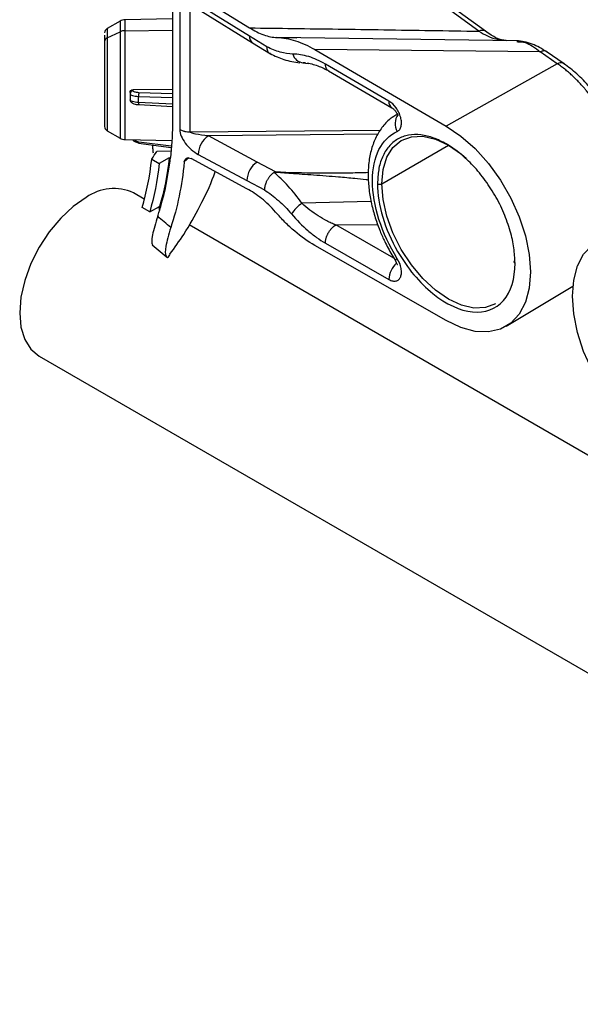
# Model space of a CAD drawing. Header units: millimetres. Extents: x 16 to 683, y 16 to 524.
# Tile 16 of 22: x 400 to 440, y 417 to 488. Entities that reach past the tile are written whole.
import ezdxf

# ---------------------------------------------------------------- set-up
doc = ezdxf.new("R2010")
doc.units = ezdxf.units.MM
doc.header["$LTSCALE"] = 2.5

msp = doc.modelspace()

# ---------------------------------------------------------------- linework, layer by layer
for p, q in [((433.157, 487.481), (415.563, 500.312)), ((432.689, 487.484), (415.563, 499.974)), ((410.635, 491.879), (410.635, 480.729)), ((412.089, 490.252), (416.179, 487.726)), ((411.147, 489.163), (411.147, 480.426)), ((411.896, 480.245), (411.896, 488.982)), ((416.182, 487.137), (412.486, 489.42)), ((410.635, 488.377), (407.207, 488.317)), ((407.207, 488.317), (407.207, 487.525)), ((412.68, 488.946), (416.377, 486.663)), ((406.862, 488.222), (405.915, 487.675)), ((405.915, 487.675), (405.915, 487.001)), ((406.862, 488.222), (406.862, 487.447)), ((407.207, 487.525), (410.635, 487.574)), ((405.736, 487.215), (405.736, 486.625)), ((405.736, 487.151), (405.736, 486.748)), ((405.915, 487.001), (406.862, 487.447)), ((405.915, 487.001), (405.915, 480.326)), ((406.862, 487.447), (406.862, 479.779)), ((407.207, 487.525), (407.207, 479.683)), ((417.429, 486.367), (416.182, 487.137)), ((435.421, 486.805), (418.144, 487.031)), ((418.165, 487.032), (419.587, 487.012)), ((434.308, 486.88), (434.651, 486.837)), ((405.736, 486.625), (405.736, 480.786)), ((416.377, 486.663), (417.68, 485.858)), ((420.873, 486.179), (430.341, 480.654)), ((437.105, 486.004), (420.873, 486.179)), ((435.42, 486.743), (435.497, 486.734)), ((438.337, 485.149), (437.105, 486.004)), ((438.831, 485.14), (437.544, 486.032)), ((420.025, 485.21), (420.211, 485.208)), ((420.211, 485.208), (420.041, 485.21)), ((420.041, 485.21), (420.199, 485.191)), ((420.199, 485.191), (420.447, 485.159)), ((426.213, 482.456), (421.638, 485.126)), ((438.337, 485.149), (430.341, 480.654)), ((421.853, 484.64), (426.431, 481.968)), ((407.788, 483.29), (410.635, 483.307)), ((407.576, 483.08), (407.576, 482.983)), ((407.576, 482.983), (407.576, 482.551)), ((407.788, 483.189), (407.788, 483.29)), ((408.182, 482.36), (408.182, 482.801)), ((408.182, 482.801), (410.635, 482.727)), ((410.635, 482.99), (408.213, 483.064)), ((410.635, 482.237), (408.182, 482.36)), ((408.204, 482.202), (410.635, 482.08)), ((426.824, 481.535), (426.776, 481.507)), ((405.915, 480.326), (406.862, 479.779)), ((411.147, 480.426), (411.148, 480.407)), ((411.896, 480.245), (425.605, 480.374)), ((425.422, 480.07), (413.225, 479.955)), ((416.729, 478.073), (413.225, 479.955)), ((407.207, 479.683), (410.562, 479.625)), ((408.187, 479.425), (410.528, 479.118)), ((410.534, 479.209), (408.213, 479.514)), ((425.694, 476.515), (430.493, 479.285)), ((410.511, 478.866), (409.495, 478.842)), ((410.392, 478.387), (409.677, 477.966)), ((410.392, 478.387), (410.48, 478.389)), ((411.804, 478.365), (411.478, 478.077)), ((412.486, 478.623), (415.99, 476.741)), ((409.135, 478.271), (409.677, 477.966)), ((415.988, 476.156), (411.964, 478.317)), ((418.04, 477.369), (416.729, 478.073)), ((415.99, 476.741), (417.243, 476.069)), ((408.598, 475.411), (407.816, 475.862)), ((408.988, 474.481), (408.449, 474.8)), ((408.988, 474.481), (409.699, 474.884)), ((409.683, 474.784), (409.604, 474.83)), ((409.698, 474.602), (409.676, 474.871)), ((409.787, 474.883), (409.699, 474.884)), ((424.937, 475.232), (419.94, 475.104)), ((465.098, 442.794), (411.827, 473.547)), ((422.386, 473.542), (425.402, 473.574)), ((426.569, 471.154), (422.386, 473.542)), ((409.162, 472.12), (410.165, 471.285)), ((430.341, 466.66), (420.873, 472.067)), ((421.638, 472.236), (426.213, 469.624)), ((426.416, 471.391), (426.674, 470.992)), ((426.672, 470.982), (426.661, 470.982)), ((434.665, 466.259), (439.455, 469.128)), ((401.031, 464.109), (666.196, 311.032))]:
    msp.add_line(p, q)
at = {"flags": 128}
for points in [[(437.109, 486.005), (437.107, 486.004), (437.105, 486.004)], [(430.341, 480.654), (431.393, 479.94), (432.413, 479.036), (433.371, 477.968), (434.236, 476.769), (434.983, 475.475), (435.588, 474.126), (436.035, 472.763), (436.308, 471.428), (436.4, 470.159), (436.308, 468.997), (436.035, 467.977), (435.588, 467.13), (434.983, 466.48), (434.236, 466.049), (433.371, 465.849), (432.413, 465.886), (431.393, 466.159), (430.341, 466.66)], [(425.694, 476.515), (425.787, 477.542), (426.06, 478.424), (426.503, 479.126), (427.1, 479.621), (427.827, 479.891), (428.656, 479.924), (429.556, 479.719), (430.493, 479.286), (431.429, 478.639), (431.772, 478.347)], [(433.885, 467.868), (433.158, 467.599), (432.329, 467.566), (431.429, 467.77), (430.493, 468.204), (429.556, 468.851), (428.656, 469.686), (427.827, 470.677), (427.1, 471.785), (426.503, 472.97), (426.06, 474.183), (425.787, 475.381), (425.694, 476.515)], [(404.423, 475.526), (403.487, 474.879), (402.587, 474.044), (401.758, 473.054), (401.031, 471.945), (400.434, 470.761), (399.99, 469.547), (399.717, 468.35), (399.625, 467.215), (399.717, 466.188), (399.99, 465.306), (400.434, 464.604), (401.031, 464.109), (401.031, 464.109)], [(445.481, 457.92), (444.428, 458.634), (443.408, 459.539), (442.451, 460.607), (441.586, 461.806), (440.839, 463.099), (440.233, 464.448), (439.787, 465.811), (439.514, 467.147), (439.421, 468.415), (439.514, 469.577), (439.787, 470.597), (440.233, 471.445), (440.839, 472.094), (441.586, 472.526), (442.451, 472.726), (443.408, 472.689), (444.428, 472.415), (445.481, 471.914)], [(435.291, 470.8), (435.264, 470.819), (435.244, 470.84), (435.232, 470.863), (435.228, 470.887), (435.232, 470.911), (435.244, 470.935), (435.264, 470.956), (435.276, 470.965)]]:
    msp.add_lwpolyline(points, dxfattribs=at)
for centre, radius, start, end in [((407.219, 487.603), 0.714, 91, 120), ((406.094, 487.366), 0.357, 120, 180), ((432.921, 487.098), 0.45, 58.86074, 120.93907), ((406.024, 486.734), 0.288, 112.21438, 177.25976), ((407.216, 486.686), 0.839, 90.60037, 114.91815), ((416.688, 487.068), 0.511, 172.1966, 232.42746), ((420.12, 486.056), 0.85, 194.45251, 264.64706), ((407.787, 482.979), 0.211, 89.57583, 178.9677), ((408.945, 482.846), 0.764, 163.46828, 183.38948), ((407.779, 482.551), 0.202, 180.12574, 215.57897), ((408.396, 482.309), 0.22, 166.51443, 209.08511), ((426.734, 482.396), 0.524, 173.40416, 234.78134), ((427.775, 480.841), 1.115, 144.51077, 210.39385), ((406.094, 480.635), 0.357, 180, 240), ((407.219, 480.398), 0.714, 240, 269), ((411.873, 481.786), 1.542, 241.93288, 270.85074), ((411.848, 481.799), 1.558, 243.26762, 271.7349), ((414.082, 478.608), 1.596, 122.47964, 179.45981), ((407.982, 479.532), 0.231, 332.35943, 355.41515), ((417.586, 476.726), 1.596, 122.47969, 179.45981), ((425.543, 476.807), 0.329, 242.60967, 297.39033), ((406.411, 472.752), 3.413, 65.69288, 125.61758), ((421.86, 472.498), 3.238, 126.37472, 145.36033), ((427.866, 469.556), 1.654, 131.64213, 177.64177), ((426.999, 470.737), 0.419, 116.47216, 143.94727)]:
    msp.add_arc(centre, radius, start, end)
for points, knots in [([(416.179, 487.726), (416.35, 487.62), (416.52, 487.526), (416.859, 487.36), (417.029, 487.287), (417.53, 487.109), (417.857, 487.039), (418.165, 487.032)], [0, 0, 0, 0, 0.25, 0.25, 0.5, 0.5, 1, 1, 1, 1]), ([(416.179, 487.726), (417.227, 487.713), (419.35, 487.687), (422.573, 487.643), (425.875, 487.594), (429.256, 487.542), (431.536, 487.504), (432.689, 487.484)], [0, 0, 0, 0, 0.190485, 0.385727, 0.585727, 0.790484, 1, 1, 1, 1]), ([(418.165, 487.032), (418.589, 487.023), (419.028, 486.945), (419.933, 486.66), (420.403, 486.45), (420.873, 486.179)], [0, 0, 0, 0, 0.5, 0.5, 1, 1, 1, 1]), ([(432.689, 487.484), (433.106, 487.248), (433.667, 486.93), (434.176, 486.89), (434.308, 486.88)], [0, 0, 0, 0, 0.741429, 1, 1, 1, 1]), ([(434.653, 486.785), (434.431, 486.834), (433.984, 486.931), (433.434, 487.297), (433.158, 487.48)], [0, 0, 0, 0, 0.498445, 1, 1, 1, 1]), ([(405.736, 486.748), (405.736, 486.33), (405.736, 485.731), (405.736, 484.353), (405.736, 483.61), (405.736, 482.236), (405.736, 481.643), (405.736, 480.819), (405.736, 480.611), (405.736, 480.637)], [0, 0, 0, 0, 0.25, 0.25, 0.5, 0.5, 0.75, 0.75, 1, 1, 1, 1]), ([(419.298, 485.844), (419.004, 485.847), (418.697, 485.898), (418.072, 486.077), (417.754, 486.204), (417.429, 486.367)], [0, 0, 0, 0, 0.5, 0.5, 1, 1, 1, 1]), ([(417.683, 485.874), (417.665, 485.878), (417.58, 485.9), (417.505, 486.021), (417.441, 486.187), (417.433, 486.305), (417.429, 486.367)], [0, 0, 0, 0, 0.11062, 0.496968, 0.734065, 1, 1, 1, 1]), ([(437.596, 485.996), (437.241, 486.212), (436.496, 486.665), (435.772, 486.757), (435.394, 486.805)], [0, 0, 0, 0, 0.47777, 1, 1, 1, 1]), ([(435.497, 486.734), (435.671, 486.729), (436.178, 486.716), (436.74, 486.287), (437.109, 486.005)], [0, 0, 0, 0, 0.343795, 1, 1, 1, 1]), ([(417.653, 485.874), (417.989, 485.718), (418.719, 485.379), (419.424, 485.279), (419.804, 485.224)], [0, 0, 0, 0, 0.459347, 1, 1, 1, 1]), ([(421.638, 485.126), (421.233, 485.36), (420.825, 485.54), (420.042, 485.779), (419.663, 485.841), (419.298, 485.844)], [0, 0, 0, 0, 0.5, 0.5, 1, 1, 1, 1]), ([(437.58, 486), (437.575, 486.005), (437.526, 486.065), (437.359, 486.086), (437.193, 486.032), (437.109, 486.005)], [0, 0, 0, 0, 0.049162, 0.524581, 1, 1, 1, 1]), ([(420.332, 485.199), (420.613, 485.14), (420.996, 485.059), (421.53, 484.818), (421.762, 484.69), (421.875, 484.627)], [0, 0, 0, 0, 0.588457, 0.80054, 1, 1, 1, 1]), ([(421.86, 484.642), (421.844, 484.65), (421.788, 484.677), (421.717, 484.77), (421.65, 484.921), (421.642, 485.057), (421.638, 485.126)], [0, 0, 0, 0, 0.107425, 0.385113, 0.682644, 1, 1, 1, 1]), ([(438.813, 485.148), (438.791, 485.163), (438.714, 485.212), (438.55, 485.228), (438.404, 485.174), (438.337, 485.149)], [0, 0, 0, 0, 0.18111, 0.622802, 1, 1, 1, 1]), ([(443.829, 474.562), (443.829, 474.631), (443.828, 474.768), (443.82, 474.979), (443.808, 475.193), (443.79, 475.411), (443.768, 475.631), (443.741, 475.855), (443.709, 476.081), (443.671, 476.309), (443.629, 476.54), (443.582, 476.772), (443.53, 477.007), (443.473, 477.243), (443.302, 477.898), (442.936, 479.007), (442.261, 480.495), (441.423, 481.932), (440.737, 482.858), (440.278, 483.396), (440.103, 483.594), (439.908, 483.803), (439.694, 484.022), (439.461, 484.248), (439.207, 484.478), (438.934, 484.708), (438.642, 484.937), (438.441, 485.077), (438.337, 485.149)], [0, 0, 0, 0, 0.019006, 0.038051, 0.057136, 0.07626, 0.095423, 0.114625, 0.133867, 0.153149, 0.172471, 0.191832, 0.211233, 0.230674, 0.250155, 0.372165, 0.499724, 0.61831, 0.749213, 0.768804, 0.790464, 0.814193, 0.839991, 0.867858, 0.897792, 0.929794, 0.963864, 1, 1, 1, 1]), ([(444.072, 474.907), (444.048, 475.41), (444, 476.4), (443.633, 477.993), (443.089, 479.543), (442.388, 481.006), (441.574, 482.33), (440.686, 483.477), (439.76, 484.441), (439.126, 484.917), (438.814, 485.151)], [0, 0, 0, 0, 0.13866, 0.273145, 0.403633, 0.530253, 0.65312, 0.772323, 0.887922, 1, 1, 1, 1]), ([(407.576, 483.08), (407.576, 483.135), (407.599, 483.189), (407.677, 483.267), (407.732, 483.29), (407.788, 483.29)], [0, 0, 0, 0, 0.5, 0.5, 1, 1, 1, 1]), ([(407.576, 482.983), (407.576, 482.938), (407.639, 482.894), (407.859, 482.829), (408.015, 482.807), (408.182, 482.801)], [0, 0, 0, 0, 0.5, 0.5, 1, 1, 1, 1]), ([(408.213, 483.064), (408.096, 483.067), (407.986, 483.082), (407.832, 483.128), (407.788, 483.158), (407.788, 483.189)], [0, 0, 0, 0, 0.5, 0.5, 1, 1, 1, 1]), ([(408.182, 482.36), (408.015, 482.368), (407.859, 482.392), (407.639, 482.461), (407.576, 482.506), (407.576, 482.551)], [0, 0, 0, 0, 0.5, 0.5, 1, 1, 1, 1]), ([(407.588, 482.517), (407.592, 482.498), (407.602, 482.455), (407.651, 482.375), (407.758, 482.292), (407.95, 482.226), (408.115, 482.211), (408.203, 482.202)], [0, 0, 0, 0, 0.081743, 0.177423, 0.406653, 0.681907, 1, 1, 1, 1]), ([(426.813, 480.276), (426.882, 480.307), (426.94, 480.355), (427.034, 480.481), (427.07, 480.559), (427.113, 480.738), (427.122, 480.84), (427.111, 481.056), (427.091, 481.173), (427.027, 481.406), (426.982, 481.526), (426.87, 481.756), (426.802, 481.869), (426.578, 482.179), (426.396, 482.35), (426.213, 482.456)], [0, 0, 0, 0, 0.125, 0.125, 0.25, 0.25, 0.375, 0.375, 0.5, 0.5, 0.625, 0.625, 0.75, 0.75, 1, 1, 1, 1]), ([(426.431, 481.968), (426.454, 481.953), (426.499, 481.924), (426.566, 481.864), (426.627, 481.798), (426.68, 481.731), (426.725, 481.668), (426.76, 481.613), (426.789, 481.569), (426.817, 481.531), (426.834, 481.527), (426.845, 481.525)], [0, 0, 0, 0, 0.123113, 0.240828, 0.35306, 0.460172, 0.562462, 0.660604, 0.756061, 0.849915, 1, 1, 1, 1]), ([(426.854, 481.528), (426.666, 481.419), (426.231, 481.165), (425.685, 480.564), (425.218, 479.792), (424.9, 478.896), (424.73, 477.917), (424.701, 476.887), (424.798, 475.843), (425.002, 474.818), (425.27, 473.906), (425.577, 473.085), (425.935, 472.268), (426.243, 471.706), (426.416, 471.391)], [0, 0, 0, 0, 0.06949, 0.1613, 0.254968, 0.350038, 0.444905, 0.538112, 0.628376, 0.713719, 0.795084, 0.854194, 0.918132, 1, 1, 1, 1]), ([(411.148, 480.407), (411.151, 480.267), (411.188, 480.108), (411.326, 479.776), (411.426, 479.604), (411.674, 479.273), (411.822, 479.115), (412.142, 478.836), (412.314, 478.715), (412.486, 478.623)], [0, 0, 0, 0, 0.25, 0.25, 0.5, 0.5, 0.75, 0.75, 1, 1, 1, 1]), ([(413.225, 479.955), (412.879, 479.983), (412.534, 480.03), (412.164, 480.11), (412.065, 480.138), (411.931, 480.192), (411.896, 480.218), (411.895, 480.242)], [0, 0, 0, 0, 0.5, 0.5, 0.75, 0.75, 1, 1, 1, 1]), ([(426.813, 471.112), (425.68, 472.93), (425.031, 474.972), (425.031, 478.473), (425.68, 479.767), (426.813, 480.276)], [0, 0, 0, 0, 0.5, 0.5, 1, 1, 1, 1]), ([(433.834, 475.689), (433.581, 476.094), (433.078, 476.899), (432.186, 477.934), (431.265, 478.774), (430.341, 479.405), (429.417, 479.84), (428.495, 480.067), (427.608, 480.048), (426.816, 479.763), (426.172, 479.22), (425.716, 478.459), (425.44, 477.553), (425.407, 476.854), (425.391, 476.515)], [0, 0, 0, 0, 0.0868969, 0.1727134, 0.2551046, 0.3328395, 0.4105744, 0.4929656, 0.5787821, 0.6664198, 0.7540574, 0.8398739, 0.9222651, 1, 1, 1, 1]), ([(407.746, 479.674), (407.797, 479.629), (407.881, 479.554), (408.038, 479.491), (408.134, 479.474), (408.182, 479.465)], [0, 0, 0, 0, 0.43291, 0.710044, 1, 1, 1, 1]), ([(408.213, 479.514), (408.158, 479.526), (408.045, 479.552), (407.934, 479.616), (407.9, 479.665), (407.896, 479.671)], [0, 0, 0, 0, 0.4515887, 0.9331399, 1, 1, 1, 1]), ([(409.252, 478.708), (409.24, 478.821), (409.219, 479.007), (409.21, 479.211), (409.207, 479.291)], [0, 0, 0, 0, 0.605744, 1, 1, 1, 1]), ([(411.478, 478.077), (411.485, 478.143), (411.502, 478.2), (411.556, 478.294), (411.593, 478.329), (411.726, 478.394), (411.843, 478.382), (411.964, 478.317)], [0, 0, 0, 0, 0.25, 0.25, 0.5, 0.5, 1, 1, 1, 1]), ([(410.437, 471.436), (410.779, 471.907), (411.579, 473.008), (412.626, 474.907), (413.376, 476.426), (413.673, 477.282), (413.707, 477.381)], [0, 0, 0, 0, 0.2583213, 0.6038006, 0.9541232, 1, 1, 1, 1]), ([(417.926, 477.322), (417.907, 477.308), (417.868, 477.28), (417.811, 477.231), (417.754, 477.178), (417.697, 477.118), (417.641, 477.054), (417.587, 476.986), (417.535, 476.913), (417.487, 476.837), (417.443, 476.762), (417.402, 476.682), (417.36, 476.59), (417.318, 476.478), (417.279, 476.35), (417.25, 476.209), (417.246, 476.117), (417.243, 476.069)], [0, 0, 0, 0, 0.051845, 0.104978, 0.159278, 0.214605, 0.270799, 0.327685, 0.385072, 0.442762, 0.500548, 0.551533, 0.616782, 0.6957, 0.787169, 0.889422, 1, 1, 1, 1]), ([(417.926, 477.322), (417.929, 477.324), (417.934, 477.327), (417.941, 477.33), (417.944, 477.331)], [0, 0, 0, 0, 0.542504, 1, 1, 1, 1]), ([(419.94, 475.104), (419.626, 475.562), (419.299, 475.971), (418.625, 476.708), (418.276, 477.038), (417.926, 477.322)], [0, 0, 0, 0, 0.5, 0.5, 1, 1, 1, 1]), ([(418.04, 477.369), (418.039, 477.369), (418.038, 477.369), (418.036, 477.369), (418.036, 477.369), (418.035, 477.369), (418.033, 477.369), (418.03, 477.368), (418.023, 477.365), (418.01, 477.36), (417.983, 477.349), (417.96, 477.338), (417.944, 477.331)], [0, 0, 0, 0, 0.0293498, 0.0332496, 0.035357, 0.0409359, 0.0510224, 0.083682, 0.1445457, 0.2662512, 0.5096598, 1, 1, 1, 1]), ([(424.731, 476.776), (424.675, 476.783), (424.352, 476.824), (423.634, 476.893), (422.375, 477.007), (420.837, 477.129), (419.289, 477.23), (418.344, 477.301), (417.944, 477.331)], [0, 0, 0, 0, 0.024861, 0.143627, 0.317126, 0.581517, 0.822923, 1, 1, 1, 1]), ([(418.04, 477.369), (419.041, 477.334), (420.842, 477.271), (423.079, 477.288), (424.309, 477.322), (424.736, 477.334)], [0, 0, 0, 0, 0.449389, 0.808836, 1, 1, 1, 1]), ([(418.048, 474.475), (417.731, 474.843), (417.392, 475.168), (416.871, 475.589), (416.695, 475.718), (416.343, 475.954), (416.166, 476.061), (415.988, 476.156)], [0, 0, 0, 0, 0.5, 0.5, 0.75, 0.75, 1, 1, 1, 1]), ([(417.243, 476.069), (417.584, 475.847), (417.923, 475.589), (418.576, 475.014), (418.893, 474.695), (419.197, 474.338)], [0, 0, 0, 0, 0.5, 0.5, 1, 1, 1, 1]), ([(435.291, 470.8), (435.275, 471.158), (435.241, 471.894), (434.969, 473.121), (434.499, 474.399), (434.103, 475.282), (433.837, 475.685), (433.834, 475.689)], [0, 0, 0, 0, 0.232516, 0.478959, 0.735648, 0.997784, 1, 1, 1, 1]), ([(409.561, 474.168), (409.6, 474.286), (409.679, 474.521), (409.751, 474.762), (409.787, 474.883)], [0, 0, 0, 0, 0.4999782, 1, 1, 1, 1]), ([(422.379, 473.541), (422.353, 473.553), (422.326, 473.563), (422.274, 473.585), (422.194, 473.619), (422.115, 473.654), (421.957, 473.727), (421.851, 473.778), (421.535, 473.941), (421.325, 474.061), (420.712, 474.45), (420.319, 474.752), (419.94, 475.104)], [0, 0, 0, 0, 0.03125, 0.03125, 0.0625, 0.125, 0.125, 0.25, 0.25, 0.5, 0.5, 1, 1, 1, 1]), ([(409.561, 474.168), (409.415, 473.688), (409.122, 472.728), (409.109, 472.113), (409.198, 472.177), (409.214, 472.189)], [0, 0, 0, 0, 0.44954, 0.898569, 1, 1, 1, 1]), ([(420.873, 472.067), (420.381, 472.351), (419.899, 472.695), (419.189, 473.299), (418.955, 473.515), (418.493, 473.977), (418.267, 474.22), (418.048, 474.475)], [0, 0, 0, 0, 0.5, 0.5, 0.75, 0.75, 1, 1, 1, 1]), ([(419.197, 474.338), (419.575, 473.893), (419.969, 473.494), (420.583, 472.965), (420.793, 472.799), (421.215, 472.496), (421.426, 472.359), (421.638, 472.236)], [0, 0, 0, 0, 0.5, 0.5, 0.75, 0.75, 1, 1, 1, 1]), ([(421.638, 472.236), (421.638, 472.261), (421.639, 472.31), (421.647, 472.386), (421.66, 472.465), (421.677, 472.544), (421.7, 472.623), (421.726, 472.701), (421.756, 472.777), (421.789, 472.851), (421.824, 472.922), (421.861, 472.989), (421.9, 473.053), (421.939, 473.112), (421.978, 473.167), (422.018, 473.217), (422.056, 473.263), (422.094, 473.305), (422.13, 473.343), (422.165, 473.376), (422.198, 473.407), (422.229, 473.434), (422.259, 473.458), (422.287, 473.479), (422.312, 473.498), (422.336, 473.514), (422.358, 473.528), (422.372, 473.537), (422.379, 473.541)], [0, 0, 0, 0, 0.053262, 0.106657, 0.159941, 0.212869, 0.265201, 0.316709, 0.367178, 0.416414, 0.464245, 0.510525, 0.555129, 0.59796, 0.638945, 0.67803, 0.715185, 0.750394, 0.783657, 0.814987, 0.844408, 0.871949, 0.897649, 0.921547, 0.943686, 0.964112, 0.982869, 1, 1, 1, 1]), ([(422.386, 473.542), (422.385, 473.542), (422.382, 473.542), (422.38, 473.541), (422.379, 473.541)], [0, 0, 0, 0, 0.561314, 1, 1, 1, 1]), ([(410.502, 473.36), (410.357, 472.86), (410.065, 471.86), (410.119, 471.254), (410.315, 471.125), (410.443, 471.42), (410.447, 471.429)], [0, 0, 0, 0, 0.326371, 0.652421, 0.988997, 1, 1, 1, 1]), ([(426.841, 471.636), (427.533, 470.437), (428.415, 469.384), (430.336, 467.834), (431.331, 467.373), (433.14, 467.194), (433.913, 467.48), (435, 468.732), (435.291, 469.669), (435.291, 470.8)], [0, 0, 0, 0, 0.25, 0.25, 0.5, 0.5, 0.75, 0.75, 1, 1, 1, 1]), ([(426.213, 469.624), (426.306, 469.571), (426.396, 469.535), (426.57, 469.499), (426.653, 469.498), (426.802, 469.532), (426.87, 469.567), (426.982, 469.668), (427.027, 469.735), (427.091, 469.895), (427.111, 469.989), (427.122, 470.192), (427.113, 470.304), (427.047, 470.648), (426.949, 470.893), (426.813, 471.112)], [0, 0, 0, 0, 0.125, 0.125, 0.25, 0.25, 0.375, 0.375, 0.5, 0.5, 0.625, 0.625, 0.75, 0.75, 1, 1, 1, 1]), ([(426.661, 470.983), (426.69, 470.933), (426.744, 470.838), (426.787, 470.742), (426.807, 470.699), (426.818, 470.702), (426.821, 470.703)], [0, 0, 0, 0, 0.333477, 0.629936, 0.900476, 1, 1, 1, 1])]:
    msp.add_open_spline(points, degree=3, knots=knots)
for points in [[(410.635, 480.729), (410.617, 479.927), (410.566, 479.146), (410.48, 478.389)], [(411.895, 480.242), (411.895, 480.243), (411.896, 480.244), (411.896, 480.245)], [(409.135, 478.271), (409.255, 478.461), (409.375, 478.651), (409.495, 478.842)], [(410.392, 478.387), (410.251, 477.15), (410.02, 475.977), (409.699, 474.884)], [(410.451, 478.148), (410.461, 478.228), (410.471, 478.308), (410.48, 478.389)], [(408.449, 474.8), (408.766, 475.884), (408.994, 477.045), (409.135, 478.271)], [(409.677, 477.966), (409.536, 476.732), (409.305, 475.562), (408.988, 474.481)], [(409.787, 474.883), (410.085, 475.902), (410.308, 476.994), (410.45, 478.141)], [(410.45, 478.141), (410.451, 478.144), (410.451, 478.146), (410.451, 478.148)], [(411.478, 478.077), (411.311, 476.375), (410.986, 474.802), (410.502, 473.36)], [(425.391, 476.515), (425.391, 474.999), (425.913, 473.244), (426.841, 471.636)], [(410.502, 473.36), (410.189, 473.631), (409.875, 473.901), (409.561, 474.168)]]:
    msp.add_open_spline(points, degree=3)

doc.saveas('drawing.dxf')
